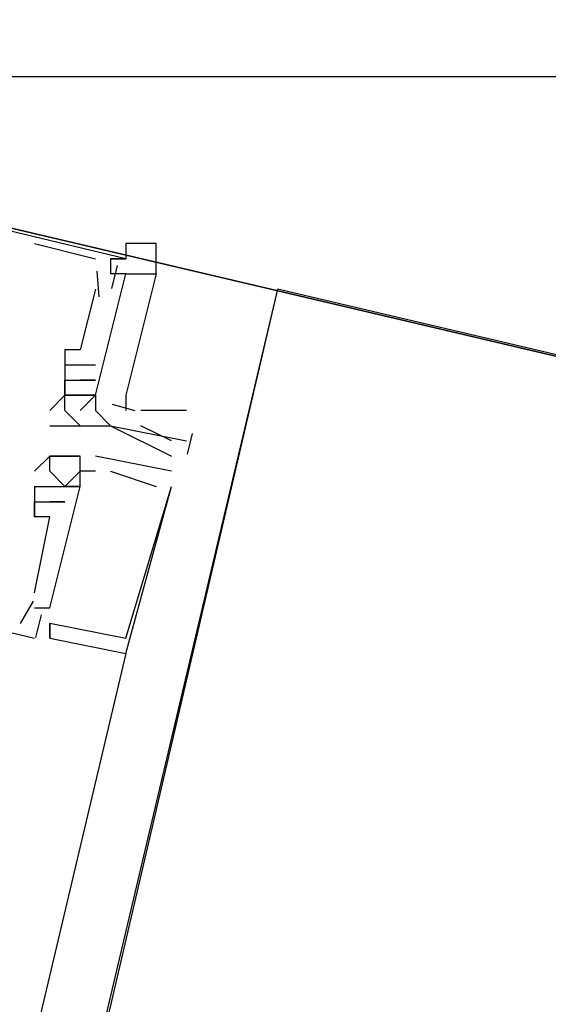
# Model space of a CAD drawing. Header units: feet. Extents: x -79 to 198, y -22 to 181.
# Tile 184 of 256: x 121.574 to 122.038, y 90.323 to 91.188. Entities that reach past the tile are written whole.
import ezdxf

# ---------------------------------------------------------------- set-up
doc = ezdxf.new("R2010")
doc.units = ezdxf.units.FT
doc.layers.add('A-LINEA', color=7, linetype='CONTINUOUS')
doc.layers.add('A-MURO-CONCRETO', color=8, linetype='CONTINUOUS')

msp = doc.modelspace()

# ---------------------------------------------------------------- linework, layer by layer
at = {"layer": 'A-LINEA'}
for p, q in [((121.5867, 90.9911), (121.64, 90.9778)), ((121.5867, 90.9911), (121.5867, 90.9911)), ((121.5867, 90.9911), (121.64, 90.9778)), ((121.5867, 90.9911), (121.5867, 90.9911)), ((121.5867, 90.9911), (121.64, 90.9778)), ((121.5867, 90.9911), (121.5867, 90.9911)), ((121.64, 90.9778), (121.64, 90.9778)), ((121.64, 90.9778), (121.64, 90.9778)), ((121.64, 90.9778), (121.64, 90.9778)), ((121.6533, 90.9778), (121.6533, 90.9778)), ((121.6533, 90.9778), (121.6533, 90.9778)), ((121.6533, 90.9778), (121.6533, 90.9778)), ((121.659, 90.9717), (121.6543, 90.9517)), ((121.659, 90.9717), (121.6543, 90.9517)), ((121.659, 90.9717), (121.6543, 90.9517)), ((121.6667, 90.9778), (121.6667, 90.9778)), ((121.6667, 90.9778), (121.6667, 90.9778)), ((121.6667, 90.9778), (121.6667, 90.9778)), ((121.6413, 90.9669), (121.6429, 90.9443)), ((121.6413, 90.9669), (121.6429, 90.9443)), ((121.6413, 90.9669), (121.6429, 90.9443)), ((121.6533, 90.9644), (121.6533, 90.9644)), ((121.6533, 90.9644), (121.6533, 90.9644)), ((121.6533, 90.9644), (121.6533, 90.9644)), ((121.6667, 90.9644), (121.68, 90.9644)), ((121.6667, 90.9644), (121.6667, 90.9644)), ((121.6667, 90.9644), (121.6667, 90.9644)), ((121.6667, 90.9644), (121.6667, 90.9644)), ((121.8, 90.9511), (114.5867, 60.4578)), ((121.64, 90.9511), (121.6267, 90.8978)), ((121.64, 90.9511), (121.6267, 90.8978)), ((121.64, 90.9511), (121.6267, 90.8978)), ((121.64, 90.9511), (121.64, 90.9511)), ((121.64, 90.9511), (121.64, 90.9511)), ((121.64, 90.9511), (121.64, 90.9511)), ((121.6133, 90.8978), (121.6133, 90.8978)), ((121.6133, 90.8978), (121.6133, 90.8978)), ((121.6133, 90.8978), (121.6133, 90.8978)), ((121.6267, 90.8978), (121.6267, 90.8978)), ((121.6267, 90.8978), (121.6267, 90.8978)), ((121.6267, 90.8978), (121.6267, 90.8978)), ((121.6133, 90.8844), (121.6133, 90.8844)), ((121.6133, 90.8844), (121.6133, 90.8844)), ((121.6133, 90.8844), (121.6133, 90.8844)), ((121.6267, 90.8844), (121.6267, 90.8844)), ((121.6267, 90.8844), (121.6267, 90.8844)), ((121.6267, 90.8844), (121.6267, 90.8844)), ((121.6267, 90.8844), (121.6267, 90.8844)), ((121.6267, 90.8844), (121.6267, 90.8844)), ((121.6267, 90.8844), (121.6267, 90.8844)), ((121.64, 90.8844), (121.64, 90.8844)), ((121.64, 90.8844), (121.64, 90.8844)), ((121.64, 90.8844), (121.64, 90.8844)), ((121.6133, 90.8711), (121.6133, 90.8711)), ((121.6133, 90.8711), (121.6133, 90.8711)), ((121.6133, 90.8711), (121.6133, 90.8711)), ((121.6133, 90.8711), (121.6133, 90.8711)), ((121.6133, 90.8711), (121.6133, 90.8711)), ((121.6133, 90.8711), (121.6133, 90.8711)), ((121.6133, 90.8711), (121.6133, 90.8711)), ((121.6267, 90.8711), (121.6267, 90.8711)), ((121.6267, 90.8711), (121.6267, 90.8711)), ((121.6267, 90.8711), (121.6267, 90.8711)), ((121.6267, 90.8711), (121.6267, 90.8711)), ((121.6267, 90.8711), (121.6267, 90.8711)), ((121.6267, 90.8711), (121.6267, 90.8711)), ((121.6267, 90.8711), (121.6267, 90.8711)), ((121.6267, 90.8711), (121.6267, 90.8711)), ((121.6267, 90.8711), (121.6267, 90.8711)), ((121.64, 90.8711), (121.64, 90.8711)), ((121.64, 90.8711), (121.64, 90.8711)), ((121.64, 90.8711), (121.64, 90.8711)), ((121.64, 90.8711), (121.64, 90.8711)), ((121.64, 90.8711), (121.64, 90.8711)), ((121.64, 90.8711), (121.64, 90.8711)), ((121.64, 90.8578), (121.6133, 90.8578)), ((121.6133, 90.8578), (121.6133, 90.8578)), ((121.6133, 90.8578), (121.6133, 90.8578)), ((121.6133, 90.8578), (121.6133, 90.8578)), ((121.6133, 90.8578), (121.6133, 90.8578)), ((121.6133, 90.8578), (121.6133, 90.8578)), ((121.6133, 90.8578), (121.6133, 90.8578)), ((121.6133, 90.8578), (121.6133, 90.8578)), ((121.6267, 90.8578), (121.6267, 90.8578)), ((121.64, 90.8578), (121.6267, 90.8444)), ((121.6267, 90.8578), (121.6267, 90.8578)), ((121.6267, 90.8578), (121.6267, 90.8578)), ((121.6267, 90.8578), (121.6267, 90.8578)), ((121.6267, 90.8578), (121.6267, 90.8578)), ((121.64, 90.8578), (121.64, 90.8578)), ((121.64, 90.8578), (121.64, 90.8578)), ((121.64, 90.8578), (121.64, 90.8578)), ((121.64, 90.8578), (121.64, 90.8578)), ((121.64, 90.8578), (121.64, 90.8578)), ((121.6548, 90.8501), (121.6747, 90.8445)), ((121.6548, 90.8501), (121.6747, 90.8445)), ((121.6548, 90.8501), (121.6747, 90.8445)), ((121.6, 90.8444), (121.6, 90.8444)), ((121.6133, 90.8444), (121.6133, 90.8444)), ((121.6267, 90.8444), (121.6267, 90.8444)), ((121.64, 90.8444), (121.64, 90.8444)), ((121.72, 90.8444), (121.68, 90.8444)), ((121.6, 90.8311), (121.6, 90.8311)), ((121.6133, 90.8311), (121.6133, 90.8311)), ((121.6267, 90.8311), (121.6267, 90.8311)), ((121.64, 90.8311), (121.64, 90.8311)), ((121.6533, 90.8311), (121.6533, 90.8311)), ((121.6533, 90.8311), (121.6533, 90.8311)), ((121.6533, 90.8311), (121.6533, 90.8311)), ((121.725, 90.8243), (121.7207, 90.806)), ((121.72, 90.8178), (121.72, 90.8178)), ((121.6, 90.8044), (121.6, 90.8044)), ((121.6, 90.8044), (121.6, 90.8044)), ((121.6, 90.8044), (121.6, 90.8044)), ((121.6, 90.8044), (121.6, 90.8044)), ((121.6, 90.8044), (121.6, 90.8044)), ((121.6, 90.8044), (121.6, 90.8044)), ((121.6133, 90.8044), (121.6133, 90.8044)), ((121.6133, 90.8044), (121.6133, 90.8044)), ((121.6133, 90.8044), (121.6133, 90.8044)), ((121.6267, 90.8044), (121.6267, 90.8044)), ((121.6267, 90.8044), (121.6267, 90.8044)), ((121.6267, 90.8044), (121.6267, 90.8044)), ((121.6267, 90.8044), (121.6267, 90.8044)), ((121.6267, 90.8044), (121.6267, 90.8044)), ((121.6267, 90.8044), (121.6267, 90.8044)), ((121.7067, 90.7911), (121.64, 90.8044)), ((121.64, 90.8044), (121.64, 90.8044)), ((121.64, 90.8044), (121.64, 90.8044)), ((121.7067, 90.7911), (121.64, 90.8044)), ((121.64, 90.8044), (121.64, 90.8044)), ((121.64, 90.8044), (121.64, 90.8044)), ((121.7067, 90.7911), (121.64, 90.8044)), ((121.64, 90.8044), (121.64, 90.8044)), ((121.64, 90.8044), (121.64, 90.8044)), ((121.7067, 90.8044), (121.7067, 90.8044)), ((121.5867, 90.7911), (121.5867, 90.7911)), ((121.5867, 90.7911), (121.5867, 90.7911)), ((121.5867, 90.7911), (121.5867, 90.7911)), ((121.6, 90.7911), (121.6, 90.7911)), ((121.6, 90.7911), (121.6, 90.7911)), ((121.6, 90.7911), (121.6, 90.7911)), ((121.6267, 90.7911), (121.6267, 90.7911)), ((121.6267, 90.7911), (121.6267, 90.7911)), ((121.6267, 90.7911), (121.6267, 90.7911)), ((121.6267, 90.7911), (121.6267, 90.7911)), ((121.6267, 90.7911), (121.6267, 90.7911)), ((121.6267, 90.7911), (121.6267, 90.7911)), ((121.64, 90.7911), (121.64, 90.7911)), ((121.64, 90.7911), (121.64, 90.7911)), ((121.64, 90.7911), (121.64, 90.7911)), ((121.64, 90.7911), (121.64, 90.7911)), ((121.64, 90.7911), (121.64, 90.7911)), ((121.64, 90.7911), (121.64, 90.7911)), ((121.64, 90.7911), (121.64, 90.7911)), ((121.64, 90.7911), (121.64, 90.7911)), ((121.64, 90.7911), (121.64, 90.7911)), ((121.6533, 90.7911), (121.6533, 90.7911)), ((121.6533, 90.7911), (121.6533, 90.7911)), ((121.6533, 90.7911), (121.6533, 90.7911)), ((121.7067, 90.7911), (121.7067, 90.7911)), ((121.7067, 90.7911), (121.7067, 90.7911)), ((121.7067, 90.7911), (121.7067, 90.7911)), ((121.5867, 90.7778), (121.5867, 90.7511)), ((121.5867, 90.7778), (121.5867, 90.7778)), ((121.5867, 90.7778), (121.5867, 90.7778)), ((121.5867, 90.7778), (121.5867, 90.7511)), ((121.5867, 90.7778), (121.5867, 90.7778)), ((121.5867, 90.7778), (121.5867, 90.7778)), ((121.5867, 90.7778), (121.5867, 90.7511)), ((121.5867, 90.7778), (121.5867, 90.7778)), ((121.5867, 90.7778), (121.5867, 90.7778)), ((121.6, 90.7778), (121.6, 90.7778)), ((121.6, 90.7778), (121.6, 90.7778)), ((121.6, 90.7778), (121.6, 90.7778)), ((121.6, 90.7778), (121.6, 90.7778)), ((121.6, 90.7778), (121.6, 90.7778)), ((121.6, 90.7778), (121.6, 90.7778)), ((121.6, 90.7778), (121.6, 90.7778)), ((121.6, 90.7778), (121.6, 90.7778)), ((121.6, 90.7778), (121.6, 90.7778)), ((121.6133, 90.7778), (121.6133, 90.7778)), ((121.6133, 90.7778), (121.6133, 90.7778)), ((121.6133, 90.7778), (121.6133, 90.7778)), ((121.6133, 90.7778), (121.6133, 90.7778)), ((121.6133, 90.7778), (121.6133, 90.7778)), ((121.6133, 90.7778), (121.6133, 90.7778)), ((121.6133, 90.7778), (121.6133, 90.7778)), ((121.6133, 90.7778), (121.6133, 90.7778)), ((121.6133, 90.7778), (121.6133, 90.7778)), ((121.6267, 90.7778), (121.6267, 90.7778)), ((121.6267, 90.7778), (121.6267, 90.7778)), ((121.6267, 90.7778), (121.6267, 90.7778)), ((121.6267, 90.7778), (121.6267, 90.7778)), ((121.6267, 90.7778), (121.6267, 90.7778)), ((121.6267, 90.7778), (121.6267, 90.7778)), ((121.6933, 90.7778), (121.6933, 90.7778)), ((121.6933, 90.7778), (121.6933, 90.7778)), ((121.6933, 90.7778), (121.6933, 90.7778)), ((121.7067, 90.7778), (121.7067, 90.7778)), ((121.7067, 90.7778), (121.7067, 90.7778)), ((121.7067, 90.7778), (121.7067, 90.7778)), ((121.7067, 90.7778), (121.7067, 90.7778)), ((121.7067, 90.7778), (121.7067, 90.7778)), ((121.7067, 90.7778), (121.7067, 90.7778)), ((121.5867, 90.7644), (121.6, 90.7644)), ((121.5867, 90.7644), (121.5867, 90.7644)), ((121.5867, 90.7644), (121.5867, 90.7644)), ((121.5867, 90.7644), (121.6, 90.7644)), ((121.5867, 90.7644), (121.5867, 90.7644)), ((121.5867, 90.7644), (121.5867, 90.7644)), ((121.5867, 90.7644), (121.6, 90.7644)), ((121.5867, 90.7644), (121.5867, 90.7644)), ((121.5867, 90.7644), (121.5867, 90.7644)), ((121.6, 90.7644), (121.6, 90.7644)), ((121.6, 90.7644), (121.6, 90.7644)), ((121.6, 90.7644), (121.6, 90.7644)), ((121.6, 90.7644), (121.6, 90.7644)), ((121.6, 90.7644), (121.6, 90.7644)), ((121.6, 90.7644), (121.6, 90.7644)), ((121.6, 90.7644), (121.6, 90.7644)), ((121.6, 90.7644), (121.6, 90.7644)), ((121.6, 90.7644), (121.6, 90.7644)), ((121.6, 90.7644), (121.6, 90.7644)), ((121.6, 90.7644), (121.6, 90.7644)), ((121.6, 90.7644), (121.6, 90.7644)), ((121.6133, 90.7644), (121.6133, 90.7644)), ((121.6133, 90.7644), (121.6133, 90.7644)), ((121.6133, 90.7644), (121.6133, 90.7644)), ((121.6133, 90.7644), (121.6133, 90.7644)), ((121.6133, 90.7644), (121.6133, 90.7644)), ((121.6133, 90.7644), (121.6133, 90.7644)), ((121.5867, 90.6844), (121.6, 90.7511)), ((121.5867, 90.7511), (121.5867, 90.7511)), ((121.5867, 90.7511), (121.5867, 90.7511)), ((121.5867, 90.6844), (121.6, 90.7511)), ((121.5867, 90.7511), (121.5867, 90.7511)), ((121.5867, 90.7511), (121.5867, 90.7511)), ((121.5867, 90.6844), (121.6, 90.7511)), ((121.5867, 90.7511), (121.5867, 90.7511)), ((121.5867, 90.7511), (121.5867, 90.7511)), ((121.6, 90.7511), (121.6, 90.7511)), ((121.6, 90.7511), (121.6, 90.7511)), ((121.6, 90.7511), (121.6, 90.7511)), ((121.6, 90.7511), (121.6, 90.7511)), ((121.6, 90.7511), (121.6, 90.7511)), ((121.6, 90.7511), (121.6, 90.7511)), ((121.5855, 90.6769), (121.5739, 90.6573)), ((121.5855, 90.6769), (121.5739, 90.6573)), ((121.5855, 90.6769), (121.5739, 90.6573)), ((121.5867, 90.6844), (121.5867, 90.6844)), ((121.5867, 90.6844), (121.5867, 90.6844)), ((121.5867, 90.6844), (121.5867, 90.6844)), ((121.5867, 90.6711), (121.5867, 90.6711)), ((121.5867, 90.6711), (121.5867, 90.6711)), ((121.5867, 90.6711), (121.5867, 90.6711)), ((121.6, 90.6711), (121.6, 90.6711)), ((121.6, 90.6711), (121.6, 90.6711)), ((121.6, 90.6711), (121.6, 90.6711)), ((121.6, 90.6711), (121.6, 90.6711)), ((121.6, 90.6711), (121.6, 90.6711)), ((121.6, 90.6711), (121.6, 90.6711)), ((121.6, 90.6711), (121.6, 90.6711)), ((121.6, 90.6711), (121.6, 90.6711)), ((121.6, 90.6711), (121.6, 90.6711)), ((121.5923, 90.6651), (121.5876, 90.6451)), ((121.5923, 90.6651), (121.5876, 90.6451)), ((121.5923, 90.6651), (121.5876, 90.6451)), ((121.5867, 90.6578), (121.5867, 90.6578)), ((121.5867, 90.6578), (121.5867, 90.6578)), ((121.5867, 90.6578), (121.5867, 90.6578)), ((121.5867, 90.6578), (121.5867, 90.6578)), ((121.5867, 90.6578), (121.5867, 90.6578)), ((121.5867, 90.6578), (121.5867, 90.6578)), ((121.6, 90.6444), (121.6, 90.6578)), ((121.6, 90.6578), (121.6, 90.6578)), ((121.6, 90.6578), (121.6, 90.6578)), ((121.6, 90.6578), (121.6, 90.6578)), ((121.6, 90.6444), (121.6, 90.6578)), ((121.6, 90.6578), (121.6, 90.6578)), ((121.6, 90.6578), (121.6, 90.6578)), ((121.6, 90.6578), (121.6, 90.6578)), ((121.6, 90.6444), (121.6, 90.6578)), ((121.6, 90.6578), (121.6, 90.6578)), ((121.6, 90.6578), (121.6, 90.6578)), ((121.6, 90.6578), (121.6, 90.6578)), ((121.5867, 90.6444), (121.5867, 90.6444)), ((121.5867, 90.6444), (121.5867, 90.6444)), ((121.5867, 90.6444), (121.5867, 90.6444)), ((121.6, 90.6444), (121.6, 90.6444)), ((121.6, 90.6444), (121.6, 90.6444)), ((121.6, 90.6444), (121.6, 90.6444)), ((121.6, 90.6444), (121.6, 90.6444)), ((121.6, 90.6444), (121.6, 90.6444)), ((121.6, 90.6444), (121.6, 90.6444)), ((121.6667, 90.6444), (121.6667, 90.6444)), ((121.6667, 90.6444), (121.6667, 90.6444)), ((121.6667, 90.6444), (121.6667, 90.6444)), ((121.6667, 90.6311), (120.0267, 83.6978)), ((121.6667, 90.6311), (121.6667, 90.6311)), ((121.6667, 90.6311), (121.6667, 90.6311)), ((121.6667, 90.6311), (121.6667, 90.6311))]:
    msp.add_line(p, q, dxfattribs=at)
for points in [[(142.72, 107.0711), (135.88, 108.6844), (131.36, 89.5511), (124.5867, 91.1511), (124.4, 90.3378), (121.8, 90.9511), (121.3333, 88.9511), (118.2, 75.6978), (129.9467, 72.9244)], [(124.4, 90.3378), (124.7867, 91.9644), (121.3733, 92.7644), (121, 91.1378), (124.4, 90.3378)], [(121.6533, 90.9778), (121.6667, 90.9778), (121, 91.1378)], [(121.6533, 90.9778), (121.6667, 90.9778), (121, 91.1378)], [(121.6533, 90.9778), (121.6667, 90.9778), (121, 91.1378)], [(121.6933, 90.9644), (121.6933, 90.9911), (121.6667, 90.9911), (121.6667, 90.9778)], [(121.6667, 90.9778), (121.6533, 90.9778), (121.6533, 90.9644)], [(120.9733, 90.9511), (120.9733, 90.9644), (120.9467, 90.9644), (120.92, 90.8044), (121.5867, 90.6444)], [(120.9733, 90.9511), (120.9733, 90.9644), (120.9467, 90.9644), (120.92, 90.8044), (121.5867, 90.6444)], [(120.9733, 90.9511), (120.9733, 90.9644), (120.9467, 90.9644), (120.92, 90.8044), (121.5867, 90.6444)], [(121.6267, 90.8578), (121.64, 90.8578), (121.6667, 90.9644), (121.6533, 90.9644)], [(121.6267, 90.8578), (121.64, 90.8578), (121.6667, 90.9644), (121.6533, 90.9644)], [(121.6267, 90.8578), (121.64, 90.8578), (121.6667, 90.9644), (121.6533, 90.9644)], [(121.64, 90.8578), (121.6667, 90.9644), (121.6933, 90.9644), (121.6667, 90.8578), (121.6667, 90.8444)], [(121.64, 90.8578), (121.6667, 90.9644), (121.6933, 90.9644), (121.6667, 90.8578), (121.6667, 90.8444)], [(121.64, 90.8578), (121.6667, 90.9644), (121.6933, 90.9644), (121.6667, 90.8578), (121.6667, 90.8444)], [(121.6267, 90.8978), (121.6133, 90.8978), (121.6133, 90.8711)], [(121.6267, 90.8978), (121.6133, 90.8978), (121.6133, 90.8711)], [(121.6267, 90.8978), (121.6133, 90.8978), (121.6133, 90.8711)], [(121.64, 90.8844), (121.6267, 90.8844), (121.6133, 90.8844)], [(121.64, 90.8844), (121.6267, 90.8844), (121.6133, 90.8844)], [(121.64, 90.8844), (121.6267, 90.8844), (121.6133, 90.8844)], [(121.6133, 90.8711), (121.6133, 90.8578), (121.6133, 90.8578), (121.6267, 90.8578), (121.6267, 90.8578), (121.6267, 90.8578)], [(121.6133, 90.8578), (121.6133, 90.8711), (121.6267, 90.8711)], [(121.6133, 90.8578), (121.6133, 90.8711), (121.6267, 90.8711)], [(121.6133, 90.8578), (121.6133, 90.8711), (121.6267, 90.8711)], [(121.64, 90.8711), (121.6267, 90.8711), (121.64, 90.8711), (121.6267, 90.8711), (121.6267, 90.8711)], [(121.64, 90.8711), (121.6267, 90.8711), (121.64, 90.8711), (121.6267, 90.8711), (121.6267, 90.8711)], [(121.64, 90.8711), (121.6267, 90.8711), (121.64, 90.8711), (121.6267, 90.8711), (121.6267, 90.8711)], [(121.6, 90.8444), (121.6133, 90.8578), (121.6133, 90.8578)], [(121.6267, 90.8311), (121.6133, 90.8444), (121.6133, 90.8578)], [(121.64, 90.8578), (121.64, 90.8444), (121.64, 90.8444), (121.6533, 90.8311)], [(121.6, 90.8311), (121.6133, 90.8311), (121.64, 90.8311), (121.6533, 90.8311), (121.7067, 90.8044)], [(121.6533, 90.8311), (121.6533, 90.8311), (121.6533, 90.8311), (121.6533, 90.8311), (121.72, 90.8178), (121.72, 90.8178), (121.72, 90.8178)], [(121.7067, 90.8178), (121.68, 90.8311), (121.68, 90.8311)], [(121.64, 90.7911), (121.6267, 90.7911), (121.6267, 90.8044), (121.6133, 90.8044), (121.6, 90.8044), (121.5867, 90.7911)], [(121.64, 90.7911), (121.6267, 90.7911), (121.6267, 90.8044), (121.6133, 90.8044), (121.6, 90.8044), (121.5867, 90.7911)], [(121.64, 90.7911), (121.6267, 90.7911), (121.6267, 90.8044), (121.6133, 90.8044), (121.6, 90.8044), (121.5867, 90.7911)], [(121.64, 90.7911), (121.64, 90.7911), (121.6267, 90.7911), (121.6267, 90.7911), (121.6133, 90.7778), (121.6, 90.7911), (121.6, 90.8044), (121.6267, 90.8044)], [(121.64, 90.7911), (121.64, 90.7911), (121.6267, 90.7911), (121.6267, 90.7911), (121.6133, 90.7778), (121.6, 90.7911), (121.6, 90.8044), (121.6267, 90.8044)], [(121.64, 90.7911), (121.64, 90.7911), (121.6267, 90.7911), (121.6267, 90.7911), (121.6133, 90.7778), (121.6, 90.7911), (121.6, 90.8044), (121.6267, 90.8044)], [(121.5867, 90.7778), (121.5867, 90.7778), (121.6, 90.7778), (121.6, 90.7778), (121.6, 90.7778), (121.6133, 90.7778), (121.6133, 90.7778), (121.6267, 90.7778), (121.6267, 90.7911)], [(121.5867, 90.7778), (121.5867, 90.7778), (121.6, 90.7778), (121.6, 90.7778), (121.6, 90.7778), (121.6133, 90.7778), (121.6133, 90.7778), (121.6267, 90.7778), (121.6267, 90.7911)], [(121.5867, 90.7778), (121.5867, 90.7778), (121.6, 90.7778), (121.6, 90.7778), (121.6, 90.7778), (121.6133, 90.7778), (121.6133, 90.7778), (121.6267, 90.7778), (121.6267, 90.7911)], [(121.6533, 90.7911), (121.6533, 90.7911), (121.6533, 90.7911), (121.6933, 90.7778), (121.6933, 90.7778)], [(121.6533, 90.7911), (121.6533, 90.7911), (121.6533, 90.7911), (121.6933, 90.7778), (121.6933, 90.7778)], [(121.6533, 90.7911), (121.6533, 90.7911), (121.6533, 90.7911), (121.6933, 90.7778), (121.6933, 90.7778)], [(121.5867, 90.6711), (121.6, 90.6711), (121.6267, 90.7778), (121.6133, 90.7778)], [(121.5867, 90.6711), (121.6, 90.6711), (121.6267, 90.7778), (121.6133, 90.7778)], [(121.5867, 90.6711), (121.6, 90.6711), (121.6267, 90.7778), (121.6133, 90.7778)], [(121.6, 90.6578), (121.6667, 90.6444), (121.6667, 90.6444), (121.7067, 90.7778)], [(121.6, 90.6578), (121.6, 90.6444), (121.6667, 90.6311), (121.6667, 90.6311), (121.7067, 90.7778)], [(121.6, 90.6578), (121.6667, 90.6444), (121.6667, 90.6444), (121.7067, 90.7778)], [(121.6, 90.6578), (121.6, 90.6444), (121.6667, 90.6311), (121.6667, 90.6311), (121.7067, 90.7778)], [(121.6, 90.6578), (121.6667, 90.6444), (121.6667, 90.6444), (121.7067, 90.7778)], [(121.6, 90.6578), (121.6, 90.6444), (121.6667, 90.6311), (121.6667, 90.6311), (121.7067, 90.7778)], [(121.6, 90.7511), (121.5867, 90.7511), (121.5867, 90.7644), (121.6, 90.7644), (121.6133, 90.7644), (121.6, 90.7644), (121.6133, 90.7644)], [(121.6, 90.7511), (121.5867, 90.7511), (121.5867, 90.7644), (121.6, 90.7644), (121.6133, 90.7644), (121.6, 90.7644), (121.6133, 90.7644)], [(121.6, 90.7511), (121.5867, 90.7511), (121.5867, 90.7644), (121.6, 90.7644), (121.6133, 90.7644), (121.6, 90.7644), (121.6133, 90.7644)]]:
    msp.add_lwpolyline(points, dxfattribs=at)
at = {"layer": 'A-MURO-CONCRETO'}
for points in [[(121.1867, 91.9644), (121, 91.1378), (124.5867, 91.1378), (121.1867, 91.9644)], [(121, 91.1378), (124.5867, 91.1378), (124.4, 90.3378), (121, 91.1378), (121, 91.1378)]]:
    msp.add_lwpolyline(points, dxfattribs=at)

doc.saveas('drawing.dxf')
